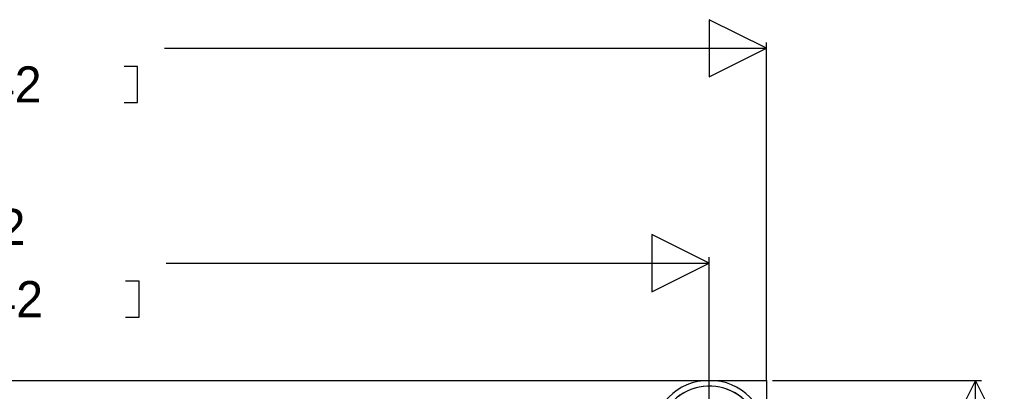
# Model space of a CAD drawing. Extents: x -4.8 to 86.5, y 33.6 to 84.1.
# Tile 11 of 11: x 41.7 to 85.3, y 66.5 to 83. Entities that reach past the tile are written whole.
import ezdxf

# ---------------------------------------------------------------- set-up
doc = ezdxf.new("R2010")
doc.units = 0
for name, color, linetype in [('BG_DIMENSION', 1, 'CONTINUOUS'), ('BG_OUTLINE', 3, 'CONTINUOUS'), ('PG_ASSEMBLY_BOTTOM', 253, 'CONTINUOUS'), ('PIN_BOTTOM', 211, 'CONTINUOUS'), ('PIN_TOP', 173, 'CONTINUOUS')]:
    doc.layers.add(name, color=color, linetype=linetype)

msp = doc.modelspace()

# ---------------------------------------------------------------- linework, layer by layer
at = {"layer": 'BG_DIMENSION'}
for points in [[(72.259952, 80.4418), (74.799952, 81.7118), (72.259952, 82.9818)], [(69.719444, 70.92188), (72.259444, 72.19188), (69.719444, 73.46188)]]:
    msp.add_lwpolyline(points, close=True, dxfattribs=at)
for points in [[(48.12665, 81.7118), (74.799952, 81.7118)], [(74.799952, 66.987928), (74.799952, 81.9658)], [(46.3296, 79.3115), (46.9265, 79.3115), (46.9265, 80.9117), (46.3296, 80.9117)], [(72.259444, 64.447928), (72.259444, 72.44588)], [(48.19015, 72.19188), (72.259444, 72.19188)], [(46.3931, 69.79158), (46.99, 69.79158), (46.99, 71.39178), (46.3931, 71.39178)], [(75.053952, 66.987928), (84.3153, 66.987928)], [(85.3313, 64.447928), (84.0613, 66.987928), (82.7913, 64.447928), (85.3313, 64.447928)], [(84.0613, 58.35523), (84.0613, 66.987928)]]:
    msp.add_lwpolyline(points, dxfattribs=at)
at = {"layer": 'BG_OUTLINE'}
msp.add_lwpolyline([(74.799952, 55.992776, 0.414214), (72.800972, 53.993796, 0.414214), (74.799952, 51.994816), (74.799952, 33.993836), (23.949152, 33.993836), (23.949152, 37.493956, 0.414214), (23.451312, 37.994336, 0.414214), (22.950932, 37.493956), (22.950932, 33.993836), (7.200392, 33.993836), (7.200392, 51.994816, 0.414214), (9.199372, 53.993796, 0.414214), (7.200392, 55.992776), (7.199884, 66.987928), (74.799952, 66.987928)], format="xyb", close=True, dxfattribs=at)
at = {"layer": 'PG_ASSEMBLY_BOTTOM'}
msp.add_lwpolyline([(74.799444, 64.447928, 1), (69.719444, 64.447928, 1)], format="xyb", close=True, dxfattribs=at)
at = {"layer": 'PIN_BOTTOM'}
msp.add_lwpolyline([(74.1934, 65.666874, 3.462482), (74.1934, 63.228982)], format="xyb", close=True, dxfattribs=at)
at = {"layer": 'PIN_TOP'}
msp.add_lwpolyline([(74.196702, 65.66154, 3.479971), (74.196702, 63.234316)], format="xyb", close=True, dxfattribs=at)

# ---------------------------------------------------------------- texts
at = {"layer": 'BG_DIMENSION'}
for s, p in [('2661.42', (34.9377, 79.3115)), ('62.52', (36.6014, 72.99198)), ('2461.42', (35.0012, 69.79158))]:
    msp.add_text(s, height=1.6002, dxfattribs=at).set_placement(p)

doc.saveas('drawing.dxf')
